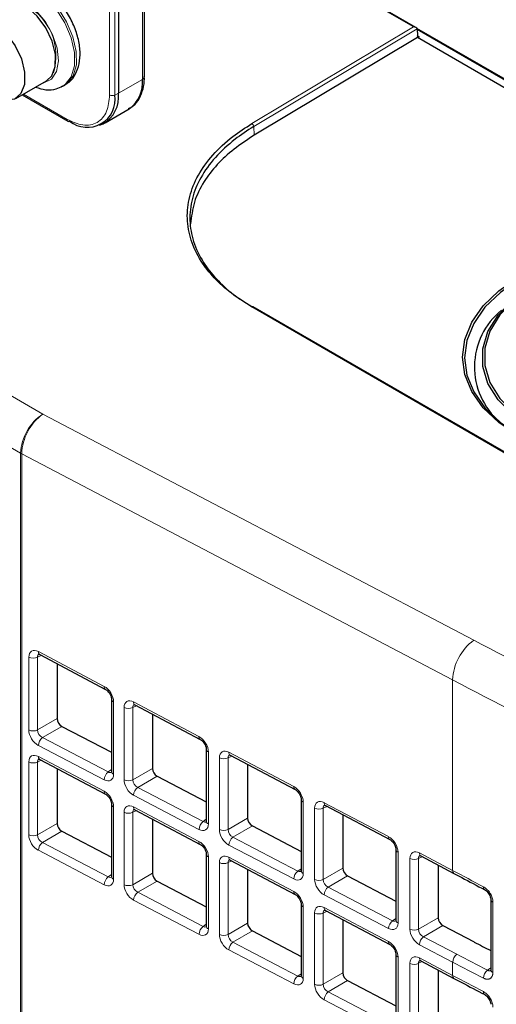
# Paper-space layout 'Blatt2' of a CAD drawing. Header units: millimetres. Extents: x 5 to 418, y 2 to 292.
# Tile 46 of 87: x 145 to 152, y 186 to 202. Entities that reach past the tile are written whole.
import ezdxf

# ---------------------------------------------------------------- set-up
doc = ezdxf.new("R2010")
doc.units = ezdxf.units.MM

psp = doc.layouts.new('Blatt2')

# ---------------------------------------------------------------- linework, layer by layer
at = {"color": 7, "linetype": 'Continuous', "lineweight": 25}
for p, q in [((146.167, 218.599), (146.167, 200.619)), ((146.572, 200.877), (146.572, 206.681)), ((150.806, 201.642), (148.344, 203.063)), ((154.962, 199.236), (150.821, 201.627)), ((150.823, 201.619), (150.827, 201.517)), ((150.828, 201.485), (148.285, 199.966)), ((150.855, 201.499), (150.828, 201.485)), ((154.802, 199.191), (150.828, 201.485)), ((144.567, 200.536), (145.047, 200.813)), ((145.303, 200.73), (145.331, 200.746)), ((144.67, 200.596), (145.382, 200.185)), ((145.96, 200.161), (146.336, 200.378)), ((145.873, 200.12), (145.928, 200.145)), ((148.162, 197.35), (148.253, 197.293)), ((152.653, 194.763), (148.269, 197.294)), ((144.941, 191.881), (145.966, 191.339)), ((145.212, 191.738), (145.212, 190.884)), ((146.061, 191.187), (146.061, 190.059)), ((146.426, 191.097), (147.444, 190.56)), ((146.697, 190.954), (146.697, 190.108)), ((145.286, 190.763), (146.061, 190.359)), ((147.538, 190.407), (147.538, 189.288)), ((144.941, 190.248), (145.966, 189.706)), ((147.91, 190.313), (148.922, 189.78)), ((145.212, 190.104), (145.212, 189.251)), ((148.182, 190.17), (148.182, 189.332)), ((146.061, 190.059), (146.061, 190.061)), ((146.771, 189.988), (147.538, 189.587)), ((149.016, 189.627), (149.016, 188.516)), ((146.061, 189.554), (146.061, 188.426)), ((146.426, 189.464), (147.444, 188.926)), ((149.395, 189.53), (150.399, 189)), ((146.697, 189.321), (146.697, 188.475)), ((149.667, 189.386), (149.667, 188.557)), ((147.538, 189.288), (147.538, 189.289)), ((148.256, 189.212), (149.016, 188.815)), ((145.286, 189.13), (146.061, 188.726)), ((147.538, 188.774), (147.538, 187.655)), ((150.493, 188.847), (150.493, 187.744)), ((150.88, 188.746), (151.398, 188.473)), ((147.91, 188.68), (148.922, 188.147)), ((151.152, 188.603), (151.152, 187.781)), ((146.061, 188.426), (146.061, 188.428)), ((148.182, 188.537), (148.182, 187.699)), ((149.016, 188.516), (149.016, 188.517)), ((149.741, 188.437), (150.493, 188.044)), ((146.771, 188.355), (147.538, 187.954)), ((149.016, 187.994), (149.016, 186.883)), ((151.972, 188.068), (151.972, 186.973)), ((149.395, 187.897), (150.399, 187.367)), ((147.538, 187.655), (147.538, 187.656)), ((149.667, 187.753), (149.667, 186.924)), ((150.493, 187.744), (150.493, 187.746)), ((151.226, 187.661), (151.714, 187.406)), ((148.256, 187.579), (149.016, 187.182)), ((150.493, 187.214), (150.493, 186.111)), ((150.88, 187.113), (151.398, 186.84)), ((149.016, 186.883), (149.016, 186.884)), ((151.152, 186.97), (151.152, 186.148)), ((149.741, 186.804), (150.493, 186.411))]:
    psp.add_line(p, q, dxfattribs=at)
at = {"color": 7, "linetype": 'Continuous', "lineweight": 18}
for p, q in [((146.03, 200.593), (146.03, 218.574)), ((146.111, 200.591), (146.111, 218.572)), ((110.795, 215.366), (144.991, 195.625)), ((144.644, 195.016), (110.448, 214.757)), ((146.543, 206.641), (146.543, 200.836)), ((150.765, 201.651), (148.332, 203.056)), ((148.249, 200.147), (150.765, 201.651)), ((150.822, 201.621), (148.277, 200.1)), ((154.936, 199.239), (150.823, 201.614)), ((150.827, 201.515), (150.855, 201.499)), ((146.543, 200.836), (146.167, 200.619)), ((144.688, 200.606), (145.369, 200.212)), ((146.167, 200.619), (146.111, 200.591)), ((148.285, 199.966), (148.277, 200.1)), ((152.633, 194.761), (148.249, 197.292)), ((144.991, 195.625), (151.708, 192.104)), ((144.644, 163.706), (144.644, 195.016)), ((151.377, 191.486), (144.661, 195.006)), ((144.661, 195.006), (144.661, 163.697)), ((144.92, 191.927), (145.946, 191.385)), ((144.772, 190.707), (144.772, 191.842)), ((144.964, 191.868), (144.906, 191.842)), ((144.906, 191.842), (144.906, 190.707)), ((151.377, 191.486), (151.377, 188.518)), ((146.093, 191.144), (146.093, 190.017)), ((146.257, 189.931), (146.257, 191.058)), ((146.449, 191.085), (146.391, 191.058)), ((146.391, 191.058), (146.391, 189.931)), ((146.405, 191.143), (147.423, 190.605)), ((144.906, 190.707), (145.212, 190.884)), ((145.286, 190.763), (144.984, 190.589)), ((144.984, 190.589), (146.009, 190.053)), ((145.946, 189.931), (144.92, 190.467)), ((144.964, 190.235), (144.906, 190.208)), ((144.92, 190.293), (145.946, 189.752)), ((147.571, 190.364), (147.571, 189.245)), ((147.742, 189.156), (147.742, 190.274)), ((147.934, 190.301), (147.876, 190.274)), ((147.876, 190.274), (147.876, 189.156)), ((147.89, 190.359), (148.901, 189.825)), ((144.772, 189.074), (144.772, 190.209)), ((144.906, 190.208), (144.906, 189.074)), ((146.009, 190.053), (146.061, 190.089)), ((146.391, 189.931), (146.697, 190.108)), ((146.771, 189.988), (146.468, 189.813)), ((146.468, 189.813), (147.487, 189.281)), ((147.423, 189.159), (146.405, 189.691)), ((146.093, 189.511), (146.093, 188.384)), ((146.405, 189.51), (147.423, 188.972)), ((149.048, 189.584), (149.048, 188.473)), ((149.226, 188.38), (149.226, 189.491)), ((149.419, 189.517), (149.361, 189.49)), ((149.361, 189.49), (149.361, 188.38)), ((149.375, 189.575), (150.379, 189.046)), ((146.257, 188.298), (146.257, 189.425)), ((146.449, 189.452), (146.391, 189.425)), ((146.391, 189.425), (146.391, 188.298)), ((147.487, 189.281), (147.538, 189.317)), ((147.876, 189.156), (148.182, 189.332)), ((144.906, 189.074), (145.212, 189.251)), ((148.256, 189.212), (147.953, 189.037)), ((145.286, 189.13), (144.984, 188.956)), ((147.953, 189.037), (148.965, 188.509)), ((144.984, 188.956), (146.009, 188.42)), ((148.901, 188.387), (147.89, 188.915)), ((145.946, 188.298), (144.92, 188.833)), ((147.571, 188.731), (147.571, 187.612)), ((147.89, 188.726), (148.901, 188.192)), ((150.526, 188.805), (150.526, 187.702)), ((150.711, 187.605), (150.711, 188.707)), ((150.904, 188.734), (150.846, 188.707)), ((150.846, 188.707), (150.846, 187.605)), ((150.86, 188.792), (151.377, 188.518)), ((147.742, 187.523), (147.742, 188.641)), ((147.934, 188.668), (147.876, 188.641)), ((147.876, 188.641), (147.876, 187.523)), ((148.965, 188.509), (149.016, 188.545)), ((149.361, 188.38), (149.667, 188.557)), ((146.009, 188.42), (146.061, 188.456)), ((146.391, 188.298), (146.697, 188.475)), ((149.741, 188.437), (149.438, 188.262)), ((146.771, 188.355), (146.468, 188.18)), ((149.438, 188.262), (150.442, 187.738)), ((146.468, 188.18), (147.487, 187.648)), ((150.379, 187.615), (149.375, 188.14)), ((147.423, 187.526), (146.405, 188.058)), ((149.048, 187.951), (149.048, 186.84)), ((149.375, 187.942), (150.379, 187.413)), ((152.005, 188.025), (152.005, 186.93)), ((149.226, 186.747), (149.226, 187.857)), ((149.419, 187.884), (149.361, 187.857)), ((149.361, 187.857), (149.361, 186.747)), ((150.846, 187.605), (151.152, 187.781)), ((147.487, 187.648), (147.538, 187.684)), ((147.876, 187.523), (148.182, 187.699)), ((150.442, 187.738), (150.493, 187.774)), ((151.226, 187.661), (150.923, 187.486)), ((148.256, 187.579), (147.953, 187.404)), ((150.923, 187.486), (151.441, 187.216)), ((147.953, 187.404), (148.965, 186.876)), ((151.377, 187.094), (150.86, 187.364)), ((148.901, 186.754), (147.89, 187.282)), ((150.526, 187.172), (150.526, 186.068)), ((150.711, 185.972), (150.711, 187.074)), ((150.904, 187.1), (150.846, 187.074)), ((150.846, 187.074), (150.846, 185.971)), ((150.86, 187.159), (151.377, 186.885)), ((151.377, 187.094), (151.377, 186.885)), ((148.965, 186.876), (149.016, 186.912)), ((149.361, 186.747), (149.667, 186.924)), ((151.92, 186.966), (151.972, 187.003)), ((149.741, 186.804), (149.438, 186.629)), ((149.438, 186.629), (150.442, 186.105)), ((150.379, 185.982), (149.375, 186.507))]:
    psp.add_line(p, q, dxfattribs=at)
at = {"color": 7, "linetype": 'Continuous', "lineweight": 18, "flags": 128}
for points in [[(144.853, 202.244), (145.032, 202.112), (145.196, 201.93), (145.333, 201.715), (145.431, 201.483), (145.483, 201.254), (145.483, 201.045), (145.434, 200.873), (145.337, 200.753), (145.301, 200.729)], [(145.331, 200.746), (145.365, 200.769), (145.462, 200.889), (145.512, 201.061), (145.511, 201.27), (145.459, 201.5), (145.361, 201.731), (145.225, 201.947), (145.06, 202.128), (144.881, 202.261)], [(144.992, 200.781), (145.004, 200.783), (145.124, 200.84), (145.204, 200.958), (145.235, 201.124), (145.214, 201.322), (145.143, 201.532), (145.03, 201.732), (144.886, 201.901), (144.726, 202.024)]]:
    psp.add_lwpolyline(points, dxfattribs=at)
at = {"color": 7, "linetype": 'Continuous', "lineweight": 25, "flags": 128}
for points in [[(145.047, 200.813), (145.129, 200.891), (145.184, 201.036), (145.187, 201.222), (145.136, 201.43), (145.038, 201.637), (144.903, 201.821), (144.746, 201.96)], [(144.265, 201.683), (144.423, 201.543), (144.558, 201.36), (144.656, 201.153), (144.706, 200.945), (144.704, 200.758), (144.648, 200.613), (144.546, 200.525), (144.408, 200.504), (144.25, 200.553), (144.217, 200.571)], [(152.399, 195.288), (152.096, 195.493), (151.852, 195.724), (151.674, 195.975), (151.565, 196.24), (151.529, 196.513), (151.565, 196.786), (151.674, 197.053), (151.852, 197.308), (152.096, 197.544), (152.398, 197.755)], [(152.421, 197.729), (152.122, 197.52), (151.881, 197.287), (151.705, 197.035), (151.597, 196.771), (151.561, 196.5), (151.597, 196.231), (151.705, 195.969), (151.881, 195.72), (152.122, 195.492), (152.421, 195.289)], [(152.617, 195.405), (152.318, 195.611), (152.086, 195.845), (151.928, 196.099), (151.847, 196.367), (151.847, 196.639), (151.927, 196.909), (152.086, 197.166), (152.318, 197.405), (152.616, 197.616)], [(152.639, 197.616), (152.344, 197.407), (152.115, 197.172), (151.958, 196.917), (151.879, 196.651), (151.879, 196.382), (151.958, 196.117), (152.115, 195.866), (152.344, 195.635), (152.639, 195.432)]]:
    psp.add_lwpolyline(points, dxfattribs=at)
at = {"color": 7, "linetype": 'Continuous', "lineweight": 18}
for centre, radius, start, end in [((144.295, 201.201), 0.9, 343.1144, 61.3945), ((146.072, 200.676), 0.0932, 242.8052, 294.3071), ((145.398, 200.209), 0.0291, 173.0989, 235.5889), ((148.215, 200.094), 0.0629, 5.4779, 57.3836), ((145.413, 194.98), 0.77, 123.2297, 177.3477), ((145.464, 194.975), 0.804, 126.0462, 177.7287), ((144.888, 195.439), 0.488, 240.0161, 242.3113), ((152.181, 191.454), 0.804, 126.0462, 177.7287), ((144.966, 191.92), 0.0468, 171.8221, 236.6932), ((144.839, 191.982), 0.156, 244.4359, 295.3984), ((145.992, 191.378), 0.0468, 171.8505, 236.4489), ((146.111, 191.192), 0.0505, 186.2002, 249.737), ((146.324, 191.199), 0.156, 244.4359, 295.3984), ((146.451, 191.136), 0.0468, 171.8221, 236.6932), ((144.839, 190.848), 0.156, 244.4359, 295.3984), ((145.081, 190.46), 0.161, 127.2578, 177.7305), ((147.47, 190.599), 0.0468, 171.8505, 236.4489), ((147.588, 190.412), 0.0505, 186.2002, 249.737), ((144.966, 190.287), 0.0468, 171.8221, 236.6932), ((147.809, 190.415), 0.156, 244.4359, 295.3984), ((147.936, 190.352), 0.0468, 171.8221, 236.6932), ((144.839, 190.349), 0.156, 244.4359, 295.3984), ((146.107, 189.924), 0.161, 127.2578, 177.7305), ((146.111, 190.064), 0.0502, 185.0458, 249.862), ((146.324, 190.072), 0.156, 244.4359, 295.3984), ((146.566, 189.685), 0.161, 127.2578, 177.7305), ((148.947, 189.819), 0.0468, 171.8505, 236.4489), ((145.992, 189.745), 0.0468, 171.8505, 236.4489), ((149.066, 189.632), 0.0505, 186.2002, 249.737), ((146.111, 189.558), 0.0505, 186.2002, 249.737), ((146.451, 189.503), 0.0468, 171.8221, 236.6932), ((149.294, 189.631), 0.156, 244.4359, 295.3984), ((149.421, 189.569), 0.0468, 171.8221, 236.6932), ((146.324, 189.566), 0.156, 244.4359, 295.3984), ((147.585, 189.153), 0.161, 127.2578, 177.7305), ((147.588, 189.292), 0.0502, 185.0458, 249.862), ((147.809, 189.297), 0.156, 244.4359, 295.3984), ((144.839, 189.215), 0.156, 244.4359, 295.3984), ((148.051, 188.909), 0.161, 127.2578, 177.7305), ((150.425, 189.039), 0.0468, 171.8505, 236.4489), ((145.081, 188.827), 0.161, 127.2578, 177.7305), ((147.47, 188.966), 0.0468, 171.8505, 236.4489), ((147.588, 188.779), 0.0505, 186.2002, 249.737), ((147.936, 188.719), 0.0468, 171.8221, 236.6932), ((150.544, 188.852), 0.0505, 186.2002, 249.737), ((150.779, 188.848), 0.156, 244.4359, 295.3984), ((150.906, 188.785), 0.0468, 171.8221, 236.6932), ((147.809, 188.782), 0.156, 244.4359, 295.3984), ((146.107, 188.291), 0.161, 127.2578, 177.7305), ((146.111, 188.431), 0.0502, 185.0458, 249.862), ((149.062, 188.381), 0.161, 127.2578, 177.7305), ((149.066, 188.52), 0.0502, 185.0458, 249.862), ((151.424, 188.512), 0.0468, 171.8228, 236.687), ((146.324, 188.439), 0.156, 244.4359, 295.3984), ((149.294, 188.521), 0.156, 244.4359, 295.3984), ((149.536, 188.133), 0.161, 127.2578, 177.7305), ((151.903, 188.259), 0.0465, 171.6494, 237.542), ((146.566, 188.051), 0.161, 127.2578, 177.7305), ((148.947, 188.186), 0.0468, 171.8505, 236.4489), ((149.066, 187.999), 0.0505, 186.2002, 249.737), ((149.421, 187.936), 0.0468, 171.8221, 236.6932), ((152.022, 188.072), 0.0501, 184.0717, 250.2189), ((149.294, 187.998), 0.156, 244.4359, 295.3984), ((147.585, 187.52), 0.161, 127.2578, 177.7305), ((147.588, 187.659), 0.0502, 185.0458, 249.862), ((150.54, 187.609), 0.161, 127.2578, 177.7305), ((150.543, 187.749), 0.0502, 185.0458, 249.862), ((147.809, 187.664), 0.156, 244.4359, 295.3984), ((150.779, 187.745), 0.156, 244.4359, 295.3984), ((151.021, 187.358), 0.161, 127.2578, 177.7305), ((148.051, 187.276), 0.161, 127.2578, 177.7305), ((150.425, 187.406), 0.0468, 171.8505, 236.4489), ((150.544, 187.219), 0.0505, 186.2002, 249.737), ((151.539, 187.087), 0.161, 127.2578, 177.7305), ((150.779, 187.214), 0.156, 244.4359, 295.3984), ((150.906, 187.152), 0.0468, 171.8221, 236.6932), ((149.062, 186.748), 0.161, 127.2578, 177.7305), ((149.066, 186.887), 0.0502, 185.0458, 249.862), ((151.424, 186.879), 0.0468, 171.8228, 236.687), ((152.019, 186.838), 0.162, 127.4514, 177.7622), ((152.022, 186.978), 0.0504, 185.1175, 250.1067), ((149.294, 186.888), 0.156, 244.4359, 295.3984), ((149.536, 186.5), 0.161, 127.2578, 177.7305), ((151.903, 186.626), 0.0465, 171.6494, 237.542)]:
    psp.add_arc(centre, radius, start, end, dxfattribs=at)
at = {"color": 7, "linetype": 'Continuous', "lineweight": 25}
for centre, radius, start, end in [((146.053, 200.782), 0.493, 305.0133, 6.2988), ((146.525, 200.88), 0.0475, 292.523, 358.1366), ((145.682, 200.522), 0.434, 230.7967, 9.214), ((145.69, 200.562), 0.481, 299.7173, 6.7628), ((145.394, 200.21), 0.0279, 244.1059, 300.3461), ((148.261, 197.276), 0.0196, 64.6232, 128.0206), ((152.848, 196.359), 1.131, 128.8411, 229.2454)]:
    psp.add_arc(centre, radius, start, end, dxfattribs=at)
for centre, major_axis, ratio, start_param, end_param in [((150.766, 201.619), (0.0566, 0.0004), 0.572322, 0.056798, 1.575234), ((150.794, 201.602), (0.0184, 0.0356), 0.607308, 5.469088, 5.538901), ((150.855, 201.533), (0.0184, 0.0356), 0.607308, 2.327495, 3.845932), ((145.286, 190.845), (-0.0539, 0.0843), 0.607109, 0.759085, 2.327142), ((146.771, 190.069), (-0.0539, 0.0843), 0.607109, 0.759085, 2.327142), ((148.256, 189.294), (-0.0539, 0.0843), 0.607109, 0.759085, 2.327142), ((145.286, 189.212), (-0.0539, 0.0843), 0.607109, 0.759085, 2.327142), ((149.741, 188.518), (-0.0539, 0.0843), 0.607109, 0.759085, 2.327142), ((146.771, 188.436), (-0.0539, 0.0843), 0.607109, 0.759085, 2.327142), ((151.226, 187.743), (-0.0539, 0.0843), 0.607109, 0.759085, 2.327142), ((148.256, 187.661), (-0.0539, 0.0843), 0.607109, 0.759085, 2.327142), ((285.946, 281.134), (199.416, 9.557), 0.606667, 3.945278, 3.947026), ((149.741, 186.885), (-0.0539, 0.0843), 0.607109, 0.759085, 2.327142)]:
    psp.add_ellipse(centre, major_axis=major_axis, ratio=ratio, start_param=start_param, end_param=end_param, dxfattribs=at)
at = {"color": 7, "linetype": 'Continuous', "lineweight": 18}
for centre, major_axis, ratio, start_param, end_param in [((285.94, 280.145), (199.492, 3.069), 0.587275, 3.965307, 3.992445), ((144.92, 191.763), (-0.108, 0.17), 0.600804, 5.469627, 7.037684), ((144.988, 191.805), (-0.0668, 0.0777), 0.609972, 6.100096, 6.947817), ((285.946, 279.74), (199.992, 3.069), 0.58725, 3.965331, 3.992468), ((145.945, 191.222), (-0.107, 0.169), 0.604261, 3.90382, 5.471878), ((146.405, 190.979), (-0.108, 0.17), 0.600804, 5.469627, 7.037684), ((146.473, 191.022), (-0.0668, 0.0777), 0.609972, 6.100096, 6.947817), ((144.92, 190.63), (-0.108, 0.169), 0.607109, 0.759085, 2.327142), ((144.988, 190.673), (-0.0596, 0.0807), 0.695846, 0.708668, 2.276725), ((147.423, 190.442), (-0.107, 0.169), 0.604261, 3.90382, 5.471878), ((147.89, 190.195), (-0.108, 0.17), 0.600804, 5.469627, 7.037684), ((144.92, 190.13), (-0.108, 0.17), 0.600804, 5.469627, 7.037684), ((144.988, 190.172), (-0.0668, 0.0777), 0.609972, 6.100096, 6.947817), ((147.958, 190.238), (-0.0668, 0.0777), 0.609972, 6.100096, 6.947817), ((145.945, 190.094), (-0.107, 0.169), 0.603946, 2.335528, 3.903585), ((146.013, 190.137), (-0.0489, 0.0876), 0.62979, 2.37168, 3.211162), ((146.405, 189.854), (-0.108, 0.169), 0.607109, 0.759085, 2.327142), ((146.473, 189.897), (-0.0596, 0.0807), 0.695846, 0.708668, 2.276725), ((148.901, 189.662), (-0.107, 0.169), 0.604261, 3.90382, 5.471878), ((145.945, 189.589), (-0.107, 0.169), 0.604261, 3.90382, 5.471878), ((149.375, 189.412), (-0.108, 0.17), 0.600804, 5.469627, 7.037684), ((146.405, 189.346), (-0.108, 0.17), 0.600804, 5.469627, 7.037684), ((146.473, 189.389), (-0.0668, 0.0777), 0.609972, 6.100096, 6.947817), ((149.442, 189.454), (-0.0668, 0.0777), 0.609972, 6.100096, 6.947817), ((147.423, 189.323), (-0.107, 0.169), 0.603946, 2.335528, 3.903585), ((147.49, 189.365), (-0.0489, 0.0876), 0.62979, 2.37168, 3.211162), ((147.89, 189.079), (-0.108, 0.169), 0.607109, 0.759085, 2.327142), ((147.958, 189.121), (-0.0596, 0.0807), 0.695846, 0.708668, 2.276725), ((144.92, 188.997), (-0.108, 0.169), 0.607109, 0.759085, 2.327142), ((144.988, 189.039), (-0.0596, 0.0807), 0.695846, 0.708668, 2.276725), ((150.378, 188.882), (-0.107, 0.169), 0.604261, 3.90382, 5.471878), ((147.423, 188.809), (-0.107, 0.169), 0.604261, 3.90382, 5.471878), ((147.89, 188.562), (-0.108, 0.17), 0.600804, 5.469627, 7.037684), ((150.86, 188.628), (-0.108, 0.17), 0.600804, 5.469627, 7.037684), ((150.927, 188.671), (-0.0668, 0.0777), 0.609972, 6.100096, 6.947817), ((147.958, 188.605), (-0.0668, 0.0777), 0.609972, 6.100096, 6.947817), ((146.013, 188.504), (-0.0489, 0.0876), 0.62979, 2.37168, 3.211162), ((148.901, 188.551), (-0.107, 0.169), 0.603946, 2.335528, 3.903585), ((148.968, 188.594), (-0.0489, 0.0876), 0.62979, 2.37168, 3.211162), ((285.946, 265.387), (199.944, -8.625), 0.546331, 3.997905, 4.001142), ((145.945, 188.461), (-0.107, 0.169), 0.603946, 2.335528, 3.903585), ((146.405, 188.221), (-0.108, 0.169), 0.607109, 0.759085, 2.327142), ((146.473, 188.264), (-0.0596, 0.0807), 0.695846, 0.708668, 2.276725), ((149.375, 188.303), (-0.108, 0.169), 0.607109, 0.759085, 2.327142), ((149.442, 188.346), (-0.0596, 0.0807), 0.695846, 0.708668, 2.276725), ((148.901, 188.029), (-0.107, 0.169), 0.604261, 3.90382, 5.471878), ((149.375, 187.779), (-0.108, 0.17), 0.600804, 5.469627, 7.037684), ((149.442, 187.821), (-0.0668, 0.0777), 0.609972, 6.100096, 6.947817), ((147.49, 187.732), (-0.0489, 0.0876), 0.62979, 2.37168, 3.211162), ((150.378, 187.779), (-0.107, 0.169), 0.603946, 2.335528, 3.903585), ((150.445, 187.822), (-0.0489, 0.0876), 0.62979, 2.37168, 3.211162), ((147.423, 187.69), (-0.107, 0.169), 0.603946, 2.335528, 3.903585), ((147.89, 187.446), (-0.108, 0.169), 0.607109, 0.759085, 2.327142), ((147.958, 187.488), (-0.0596, 0.0807), 0.695846, 0.708668, 2.276725), ((150.86, 187.528), (-0.108, 0.169), 0.607109, 0.759085, 2.327142), ((150.927, 187.57), (-0.0596, 0.0807), 0.695846, 0.708668, 2.276725), ((150.378, 187.249), (-0.107, 0.169), 0.604261, 3.90382, 5.471878), ((150.86, 186.995), (-0.108, 0.17), 0.600804, 5.469627, 7.037684), ((285.942, 281.132), (199.816, 9.576), 0.606667, 3.945278, 3.948515), ((150.927, 187.038), (-0.0668, 0.0777), 0.609972, 6.100096, 6.947817), ((285.946, 281.052), (199.916, 9.575), 0.606653, 3.945294, 3.948531), ((148.968, 186.961), (-0.0489, 0.0876), 0.62979, 2.37168, 3.211162), ((285.946, 263.754), (199.944, -8.625), 0.546331, 3.997905, 4.001142), ((148.901, 186.918), (-0.107, 0.169), 0.603946, 2.335528, 3.903585), ((149.375, 186.67), (-0.108, 0.169), 0.607109, 0.759085, 2.327142), ((149.442, 186.713), (-0.0596, 0.0807), 0.695846, 0.708668, 2.276725)]:
    psp.add_ellipse(centre, major_axis=major_axis, ratio=ratio, start_param=start_param, end_param=end_param, dxfattribs=at)
at = {"color": 7, "linetype": 'Continuous', "lineweight": 25}
for points, knots in [([(145.328, 200.751), (145.341, 200.757), (145.404, 200.783), (145.484, 200.883), (145.554, 201.035), (145.578, 201.22), (145.557, 201.428), (145.49, 201.649), (145.381, 201.864), (145.239, 202.056), (145.097, 202.19), (145.004, 202.249), (144.971, 202.27)], [0, 0, 0, 0, 0.026719, 0.130406, 0.233093, 0.341968, 0.458235, 0.577095, 0.695696, 0.814546, 0.93457, 1, 1, 1, 1]), ([(146.325, 200.38), (146.35, 200.393), (146.421, 200.429), (146.5, 200.537), (146.554, 200.683), (146.576, 200.799), (146.571, 200.867), (146.57, 200.878)], [0, 0, 0, 0, 0.157641, 0.435274, 0.70534, 0.952833, 1, 1, 1, 1]), ([(144.875, 200.714), (144.929, 200.697), (145.037, 200.664), (145.186, 200.673), (145.265, 200.716), (145.298, 200.734)], [0, 0, 0, 0, 0.374213, 0.743733, 1, 1, 1, 1]), ([(148.249, 197.292), (148.138, 197.361), (147.917, 197.5), (147.653, 197.742), (147.435, 198.019), (147.287, 198.33), (147.226, 198.67), (147.264, 199.011), (147.398, 199.345), (147.628, 199.661), (147.914, 199.932), (148.147, 200.082), (148.249, 200.147)], [0, 0, 0, 0, 0.090364, 0.181669, 0.272973, 0.38028, 0.487586, 0.594984, 0.702383, 0.809758, 0.917134, 1, 1, 1, 1]), ([(148.277, 200.1), (148.277, 200.1), (148.173, 200.038), (147.951, 199.887), (147.664, 199.622), (147.439, 199.311), (147.304, 198.979), (147.266, 198.643), (147.326, 198.306), (147.471, 197.999), (147.688, 197.724), (147.891, 197.536), (148.031, 197.438), (148.067, 197.413)], [0, 0, 0, 0, 0.000002, 0.088063, 0.200546, 0.316292, 0.428799, 0.544569, 0.656983, 0.772652, 0.868683, 0.966716, 1, 1, 1, 1]), ([(148.285, 199.966), (148.176, 199.895), (147.959, 199.754), (147.697, 199.509), (147.485, 199.233), (147.332, 198.922), (147.306, 198.698), (147.293, 198.585)], [0, 0, 0, 0, 0.185549, 0.371098, 0.560534, 0.777289, 1, 1, 1, 1]), ([(144.923, 191.887), (144.923, 191.887), (144.921, 191.886), (144.928, 191.887), (144.937, 191.883), (144.941, 191.881)], [0, 0, 0, 0, 0.042196, 0.622006, 1, 1, 1, 1]), ([(145.966, 191.339), (145.973, 191.335), (145.987, 191.327), (146.011, 191.303), (146.034, 191.272), (146.051, 191.237), (146.06, 191.206), (146.06, 191.192), (146.061, 191.187)], [0, 0, 0, 0, 0.157571, 0.324056, 0.503999, 0.691177, 0.875707, 1, 1, 1, 1]), ([(146.408, 191.103), (146.408, 191.103), (146.406, 191.103), (146.413, 191.104), (146.422, 191.099), (146.426, 191.097)], [0, 0, 0, 0, 0.042196, 0.622006, 1, 1, 1, 1]), ([(147.444, 190.56), (147.451, 190.556), (147.464, 190.547), (147.489, 190.524), (147.511, 190.492), (147.529, 190.457), (147.537, 190.426), (147.538, 190.412), (147.538, 190.407)], [0, 0, 0, 0, 0.157571, 0.324056, 0.503999, 0.691177, 0.875707, 1, 1, 1, 1]), ([(144.923, 190.254), (144.923, 190.254), (144.921, 190.253), (144.928, 190.254), (144.937, 190.25), (144.941, 190.248)], [0, 0, 0, 0, 0.042196, 0.622006, 1, 1, 1, 1]), ([(147.893, 190.32), (147.893, 190.32), (147.891, 190.319), (147.897, 190.32), (147.907, 190.315), (147.91, 190.313)], [0, 0, 0, 0, 0.042196, 0.622006, 1, 1, 1, 1]), ([(146.061, 190.059), (146.06, 190.054), (146.059, 190.046), (146.059, 190.046), (146.059, 190.046)], [0, 0, 0, 0, 0.601035, 1, 1, 1, 1]), ([(148.922, 189.78), (148.928, 189.776), (148.942, 189.767), (148.966, 189.744), (148.989, 189.712), (149.007, 189.677), (149.015, 189.646), (149.016, 189.633), (149.016, 189.627)], [0, 0, 0, 0, 0.157571, 0.324056, 0.503999, 0.691177, 0.875707, 1, 1, 1, 1]), ([(145.966, 189.706), (145.973, 189.702), (145.987, 189.694), (146.011, 189.67), (146.034, 189.639), (146.051, 189.604), (146.06, 189.573), (146.06, 189.559), (146.061, 189.554)], [0, 0, 0, 0, 0.157571, 0.324056, 0.503999, 0.691177, 0.875707, 1, 1, 1, 1]), ([(146.408, 189.47), (146.408, 189.47), (146.406, 189.47), (146.413, 189.47), (146.422, 189.466), (146.426, 189.464)], [0, 0, 0, 0, 0.042196, 0.622006, 1, 1, 1, 1]), ([(149.378, 189.536), (149.378, 189.536), (149.376, 189.535), (149.382, 189.536), (149.392, 189.531), (149.395, 189.53)], [0, 0, 0, 0, 0.042196, 0.622006, 1, 1, 1, 1]), ([(147.538, 189.288), (147.538, 189.282), (147.537, 189.274), (147.537, 189.274), (147.537, 189.275)], [0, 0, 0, 0, 0.601035, 1, 1, 1, 1]), ([(147.444, 188.926), (147.451, 188.922), (147.464, 188.914), (147.489, 188.89), (147.511, 188.859), (147.529, 188.824), (147.537, 188.793), (147.538, 188.779), (147.538, 188.774)], [0, 0, 0, 0, 0.157571, 0.324056, 0.503999, 0.691177, 0.875707, 1, 1, 1, 1]), ([(150.399, 189), (150.406, 188.996), (150.419, 188.988), (150.444, 188.964), (150.467, 188.933), (150.484, 188.897), (150.492, 188.866), (150.493, 188.853), (150.493, 188.847)], [0, 0, 0, 0, 0.157571, 0.324056, 0.503999, 0.691177, 0.875707, 1, 1, 1, 1]), ([(150.863, 188.752), (150.863, 188.752), (150.861, 188.752), (150.867, 188.752), (150.877, 188.748), (150.88, 188.746)], [0, 0, 0, 0, 0.042196, 0.622006, 1, 1, 1, 1]), ([(147.893, 188.687), (147.893, 188.687), (147.891, 188.686), (147.897, 188.687), (147.907, 188.682), (147.91, 188.68)], [0, 0, 0, 0, 0.042196, 0.622006, 1, 1, 1, 1]), ([(146.061, 188.426), (146.06, 188.421), (146.059, 188.412), (146.059, 188.413), (146.059, 188.413)], [0, 0, 0, 0, 0.601035, 1, 1, 1, 1]), ([(149.016, 188.516), (149.015, 188.511), (149.014, 188.502), (149.014, 188.503), (149.014, 188.503)], [0, 0, 0, 0, 0.601035, 1, 1, 1, 1]), ([(151.398, 188.473), (151.438, 188.452), (151.598, 188.367), (151.758, 188.283), (151.878, 188.22)], [0, 0, 0, 0, 0.25, 1, 1, 1, 1]), ([(148.922, 188.147), (148.928, 188.143), (148.942, 188.134), (148.966, 188.111), (148.989, 188.079), (149.007, 188.044), (149.015, 188.013), (149.016, 188), (149.016, 187.994)], [0, 0, 0, 0, 0.157571, 0.324056, 0.503999, 0.691177, 0.875707, 1, 1, 1, 1]), ([(151.878, 188.22), (151.879, 188.219), (151.885, 188.217), (151.904, 188.203), (151.928, 188.178), (151.95, 188.145), (151.965, 188.111), (151.972, 188.083), (151.972, 188.073), (151.972, 188.069)], [0, 0, 0, 0, 0.033674, 0.195591, 0.366156, 0.545998, 0.732626, 0.8952, 1, 1, 1, 1]), ([(149.378, 187.903), (149.378, 187.903), (149.376, 187.902), (149.382, 187.903), (149.392, 187.898), (149.395, 187.897)], [0, 0, 0, 0, 0.042196, 0.622006, 1, 1, 1, 1]), ([(147.538, 187.655), (147.538, 187.649), (147.537, 187.641), (147.537, 187.641), (147.537, 187.642)], [0, 0, 0, 0, 0.6010352, 1, 1, 1, 1]), ([(150.493, 187.744), (150.493, 187.739), (150.492, 187.73), (150.492, 187.731), (150.492, 187.731)], [0, 0, 0, 0, 0.601035, 1, 1, 1, 1]), ([(150.399, 187.367), (150.406, 187.363), (150.419, 187.355), (150.444, 187.331), (150.467, 187.3), (150.484, 187.264), (150.492, 187.233), (150.493, 187.22), (150.493, 187.214)], [0, 0, 0, 0, 0.157571, 0.324056, 0.503999, 0.691177, 0.875707, 1, 1, 1, 1]), ([(150.863, 187.119), (150.863, 187.119), (150.861, 187.118), (150.867, 187.119), (150.877, 187.115), (150.88, 187.113)], [0, 0, 0, 0, 0.042196, 0.622006, 1, 1, 1, 1]), ([(149.016, 186.883), (149.015, 186.878), (149.014, 186.869), (149.014, 186.87), (149.014, 186.87)], [0, 0, 0, 0, 0.601035, 1, 1, 1, 1]), ([(151.972, 186.974), (151.972, 186.973), (151.973, 186.964), (151.97, 186.959), (151.971, 186.96), (151.971, 186.96)], [0, 0, 0, 0, 0.122696, 0.770241, 1, 1, 1, 1]), ([(151.398, 186.84), (151.438, 186.819), (151.598, 186.734), (151.758, 186.65), (151.878, 186.587)], [0, 0, 0, 0, 0.25, 1, 1, 1, 1]), ([(151.878, 186.587), (151.879, 186.586), (151.885, 186.583), (151.904, 186.57), (151.928, 186.545), (151.95, 186.512), (151.965, 186.478), (151.972, 186.45), (151.972, 186.44), (151.972, 186.436)], [0, 0, 0, 0, 0.033674, 0.195591, 0.366156, 0.545998, 0.732626, 0.8952, 1, 1, 1, 1])]:
    psp.add_open_spline(points, degree=3, knots=knots, dxfattribs=at)
at = {"color": 7, "linetype": 'Continuous', "lineweight": 18}
for points, knots in [([(145.369, 200.212), (145.452, 200.174), (145.58, 200.116), (145.734, 200.123), (145.84, 200.16), (145.925, 200.233), (146.007, 200.363), (146.021, 200.503), (146.03, 200.593)], [0, 0, 0, 0, 0.2394568, 0.3683607, 0.5, 0.6316393, 0.7605432, 1, 1, 1, 1]), ([(151.857, 188.266), (151.874, 188.255), (151.907, 188.234), (151.951, 188.183), (151.985, 188.124), (152.003, 188.069), (152.004, 188.038), (152.005, 188.025)], [0, 0, 0, 0, 0.2147355, 0.4294443, 0.6442471, 0.8593024, 1, 1, 1, 1]), ([(152.005, 186.93), (152.005, 186.926), (152.005, 186.917), (152.003, 186.904), (152.001, 186.892), (151.997, 186.882), (151.993, 186.871), (151.987, 186.861), (151.98, 186.852), (151.973, 186.845), (151.962, 186.837), (151.95, 186.831), (151.936, 186.828), (151.922, 186.827), (151.906, 186.827), (151.892, 186.83), (151.878, 186.835), (151.868, 186.839), (151.86, 186.843), (151.857, 186.844)], [0, 0, 0, 0, 0.052964, 0.106446, 0.1607, 0.215495, 0.255197, 0.321948, 0.376209, 0.431013, 0.484103, 0.578138, 0.646363, 0.69939, 0.793312, 0.861454, 0.895893, 0.965151, 1, 1, 1, 1]), ([(151.92, 186.966), (151.923, 186.965), (151.928, 186.962), (151.936, 186.96), (151.942, 186.959), (151.948, 186.958), (151.954, 186.958), (151.96, 186.959), (151.966, 186.96), (151.969, 186.962), (151.971, 186.963)], [0, 0, 0, 0, 0.146246, 0.2942519, 0.4069459, 0.5204367, 0.6351598, 0.7515699, 0.8641458, 1, 1, 1, 1]), ([(151.857, 186.633), (151.874, 186.622), (151.907, 186.601), (151.951, 186.55), (151.985, 186.491), (152.003, 186.436), (152.004, 186.405), (152.005, 186.392)], [0, 0, 0, 0, 0.2147355, 0.4294443, 0.6442471, 0.8593024, 1, 1, 1, 1])]:
    psp.add_open_spline(points, degree=3, knots=knots, dxfattribs=at)

doc.saveas('drawing.dxf')
